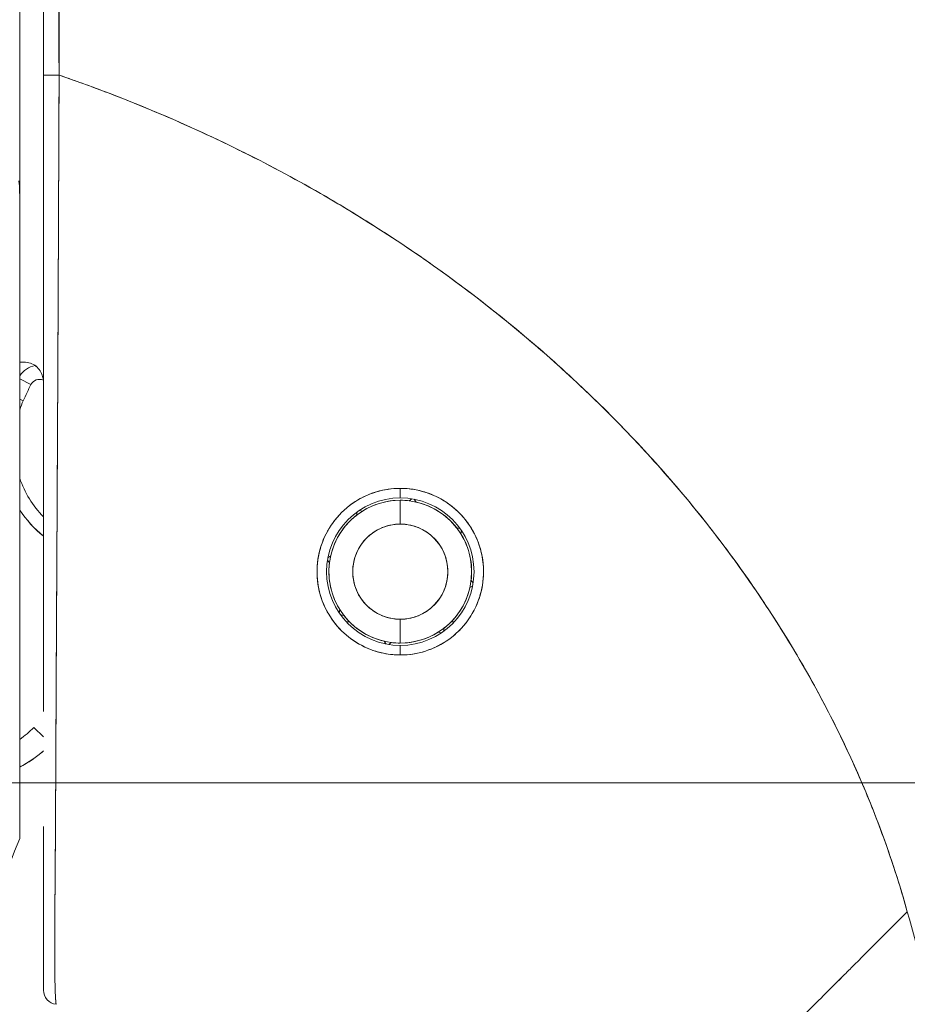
# Model space of a CAD drawing. Header units: inches. Extents: x 10 to 331, y 10 to 212.
# Tile 114 of 145: x 258.323 to 259.057, y 115.516 to 116.33. Entities that reach past the tile are written whole.
import ezdxf

# ---------------------------------------------------------------- set-up
doc = ezdxf.new("R2010")
doc.units = ezdxf.units.IN
doc.header["$LTSCALE"] = 20
doc.header["$MEASUREMENT"] = 0
doc.layers.add('Dimension (ANSI)', color=7, linetype='Continuous', lineweight=5)
doc.layers.add('Visible (ANSI)', color=7, linetype='Continuous', lineweight=5)
doc.styles.add('ROMANS', font='romans.shx')
doc.dimstyles.new('Default (ANSI)', dxfattribs={"dimscale": 20, "dimtxt": 0.065, "dimasz": 0.08, "dimexe": 0.125, "dimexo": 0.0625, "dimgap": 0.031496, "dimtad": 0, "dimtih": 1, "dimtoh": 1, "dimrnd": 1e-08, "dimzin": 0, "dimdsep": 46, "dimtxsty": 'ROMANS', "dimcen": 0.09, "dimdle": 0.393701, "dimclrd": 256, "dimclre": 256, "dimclrt": 256, "dimadec": 0, "dimazin": 0, "dimtfac": 1.538462, "dimtofl": 0, "dimtmove": 0, "dimatfit": 3, "dimfxl": 1, "dimtolj": 1, "dimtzin": 0, "dimlwd": -1, "dimlwe": -1, "dimarcsym": 0})

# ---------------------------------------------------------------- blocks, each defined once
blk = doc.blocks.new('*D29')
at = {"layer": 'Defpoints', "color": 0, "transparency": 16777216}
for p in [(255.37136, 115.6993), (265.24713, 115.6993), (256.19447, 86.5743)]:
    blk.add_point(p, dxfattribs=at)
at = {"layer": 'Dimension (ANSI)', "transparency": 16777216}
for p, q in [((256.62136, 115.6993), (267.74713, 115.6993)), ((265.24713, 114.0993), (265.24713, 102.86391)), ((265.24713, 88.1743), (265.24713, 98.1374)), ((257.44447, 86.5743), (267.74713, 86.5743))]:
    blk.add_line(p, q, dxfattribs=at)
for points in [[(264.98047, 114.0993), (265.5138, 114.0993), (265.24713, 115.6993)], [(264.98047, 88.1743), (265.5138, 88.1743), (265.24713, 86.5743)]]:
    blk.add_solid(points, dxfattribs=at)
at = {"layer": 'Dimension (ANSI)', "transparency": 16777216, "insert": (265.24713, 100.50066), "char_height": 1.3, "attachment_point": 5, "style": 'ROMANS'}
blk.add_mtext('\\A1;29.13\\PTYP.', dxfattribs=at)
blk = doc.blocks.new('*D30')
at = {"layer": 'Defpoints', "color": 0, "transparency": 16777216}
for p in [(256.32546, 144.8243), (265.71855, 144.8243), (255.37136, 115.6993)]:
    blk.add_point(p, dxfattribs=at)
at = {"layer": 'Dimension (ANSI)', "transparency": 16777216}
for p, q in [((257.57546, 144.8243), (268.21855, 144.8243)), ((265.71855, 143.2243), (265.71855, 131.88495)), ((265.71855, 117.2993), (265.71855, 127.15844)), ((256.62136, 115.6993), (268.21855, 115.6993))]:
    blk.add_line(p, q, dxfattribs=at)
for points in [[(265.45188, 143.2243), (265.98522, 143.2243), (265.71855, 144.8243)], [(265.45188, 117.2993), (265.98522, 117.2993), (265.71855, 115.6993)]]:
    blk.add_solid(points, dxfattribs=at)
at = {"layer": 'Dimension (ANSI)', "transparency": 16777216, "insert": (265.71855, 129.5217), "char_height": 1.3, "attachment_point": 5, "style": 'ROMANS'}
blk.add_mtext('\\A1;29.12\\PTYP.', dxfattribs=at)

msp = doc.modelspace()

# ---------------------------------------------------------------- linework, layer by layer
at = {"layer": 'Visible (ANSI)'}
for p, q in [((258.32254, 116.29041), (258.32254, 117.21677)), ((258.32254, 116.29041), (258.32254, 116.18543)), ((258.35489, 116.22026), (258.35491, 116.22026)), ((258.35491, 116.22026), (258.35489, 116.22026)), ((258.3548, 116.19656), (258.35481, 116.19656)), ((258.32254, 116.18439), (258.32254, 115.65305)), ((258.3259, 116.04703), (258.32254, 116.04703)), ((258.35413, 116.04703), (258.35413, 116.04703)), ((258.35413, 116.04703), (258.35413, 116.04703)), ((258.33189, 116.02847), (258.32254, 116.0332)), ((258.32254, 116.0332), (258.33189, 116.02847)), ((258.35407, 116.03522), (258.35408, 116.03522)), ((258.35403, 116.02523), (258.35403, 116.02523)), ((258.32552, 116.01519), (258.32254, 116.01654)), ((258.32254, 116.01654), (258.32552, 116.01519)), ((258.6375, 115.93483), (258.6375, 115.9427)), ((258.6375, 115.9427), (258.6375, 115.93483)), ((258.6375, 115.93286), (258.6375, 115.91318)), ((258.6375, 115.91318), (258.6375, 115.93286)), ((258.64476, 115.93241), (258.64712, 115.93407)), ((258.64712, 115.93407), (258.64476, 115.93241)), ((258.64907, 115.93372), (258.65073, 115.93136)), ((258.65073, 115.93136), (258.64907, 115.93372)), ((258.60119, 115.92038), (258.60169, 115.92322)), ((258.60169, 115.92322), (258.60119, 115.92038)), ((258.60332, 115.92436), (258.60615, 115.92385)), ((258.60615, 115.92385), (258.60332, 115.92436)), ((258.68407, 115.91012), (258.68691, 115.90962)), ((258.68691, 115.90962), (258.68407, 115.91012)), ((258.68755, 115.90515), (258.68805, 115.90799)), ((258.68805, 115.90799), (258.68755, 115.90515)), ((258.57889, 115.88106), (258.57724, 115.88342)), ((258.57724, 115.88342), (258.57889, 115.88106)), ((258.57994, 115.88703), (258.57758, 115.88538)), ((258.57758, 115.88538), (258.57994, 115.88703)), ((258.69611, 115.86655), (258.69776, 115.86419)), ((258.69776, 115.86419), (258.69611, 115.86655)), ((258.69742, 115.86223), (258.69505, 115.86058)), ((258.69505, 115.86058), (258.69742, 115.86223)), ((258.58745, 115.84246), (258.58695, 115.83962)), ((258.58695, 115.83962), (258.58745, 115.84246)), ((258.59093, 115.83749), (258.58809, 115.838)), ((258.58809, 115.838), (258.59093, 115.83749)), ((258.6375, 115.83444), (258.6375, 115.81475)), ((258.6375, 115.81475), (258.6375, 115.83444)), ((258.35301, 115.8323), (258.35302, 115.8323)), ((258.59277, 115.8323), (258.59549, 115.8323)), ((258.67381, 115.82723), (258.67331, 115.82439)), ((258.67331, 115.82439), (258.67381, 115.82723)), ((258.6795, 115.8323), (258.68223, 115.8323)), ((258.67168, 115.82326), (258.66885, 115.82376)), ((258.66885, 115.82376), (258.67168, 115.82326)), ((258.62427, 115.81625), (258.62593, 115.81389)), ((258.62593, 115.81389), (258.62427, 115.81625)), ((258.63024, 115.8152), (258.62788, 115.81354)), ((258.62788, 115.81354), (258.63024, 115.8152)), ((258.6375, 115.80491), (258.6375, 115.81278)), ((258.6375, 115.81278), (258.6375, 115.80491)), ((258.35277, 115.78375), (258.35276, 115.78375)), ((258.34222, 115.73729), (258.33417, 115.74506)), ((258.32254, 115.65304), (258.32254, 115.65291))]:
    msp.add_line(p, q, dxfattribs=at)
for centre, radius, start, end in [((258.33891, 116.02492), 0.01969, 100.61671, 146.29062), ((258.33891, 116.02492), 0.01969, 100.61671, 146.29062), ((258.6375, 115.87381), 0.34252, 153.15651, 155.62131), ((258.33891, 116.02492), 0.00787, 66.13405, 153.15651), ((258.40441, 115.97943), 0.08661, 155.62131, 160.95341), ((258.40441, 115.97943), 0.08661, 199.04659, 224.11206), ((258.6375, 115.87381), 0.06102, 90, 270), ((258.6375, 115.87381), 0.06102, 90, 270), ((258.6375, 115.87381), 0.05905, 90, 270), ((258.6375, 115.87381), 0.05905, 90, 122.05844), ((258.6375, 115.87381), 0.06102, 270, 90), ((258.6375, 115.87381), 0.06102, 270, 90), ((258.6375, 115.87381), 0.05905, 82.94155, 90), ((258.6375, 115.87381), 0.05905, 270, 90), ((258.6375, 115.87381), 0.05905, 37.94159, 77.05844), ((258.40441, 115.97943), 0.09842, 213.71318, 230.81515), ((258.40441, 115.97943), 0.09843, 213.71353, 230.81534), ((258.6375, 115.87381), 0.05905, 127.94156, 167.05842), ((258.6375, 115.87381), 0.03937, 90, 270), ((258.6375, 115.87381), 0.03937, 270, 90), ((258.6375, 115.87381), 0.05905, 352.94159, 32.05841), ((258.6375, 115.87381), 0.05905, 172.94159, 212.05841), ((258.6375, 115.87381), 0.05905, 307.94156, 347.05842), ((258.6375, 115.87381), 0.05905, 217.94159, 257.05844), ((258.6375, 115.87381), 0.05905, 270, 302.05844), ((258.6375, 115.87381), 0.05905, 262.94155, 270), ((258.2775, 115.79972), 0.07874, 304.89318, 316.03304), ((258.2775, 115.79972), 0.07874, 304.89318, 316.03304), ((258.2775, 115.79972), 0.09843, 297.23483, 311.12002), ((258.35404, 115.52776), 0.01181, 179.99977, 264.1615)]:
    msp.add_arc(centre, radius, start, end, dxfattribs=at)
for start_param, end_param in [(0, 1.664791), (6.283185, 7.947976)]:
    msp.add_ellipse((258.35404, 116.28456), major_axis=(-0.01181, 0), ratio=0.007918, start_param=start_param, end_param=end_param, dxfattribs=at)
for points, knots in [([(258.34222, 117.18822), (258.34222, 117.09035), (258.34222, 116.99163), (258.34222, 116.8921), (258.34222, 116.79257), (258.34222, 116.69223), (258.34222, 116.59098), (258.34222, 116.48973), (258.34222, 116.38758), (258.34222, 116.28456)], [0, 0, 0, 0, 0.333333, 0.333333, 0.333333, 0.666667, 0.666667, 0.666667, 1, 1, 1, 1]), ([(258.34222, 116.28456), (258.34222, 116.35723), (258.34222, 116.4299), (258.34222, 116.50258), (258.34222, 116.57292), (258.34222, 116.64326), (258.34222, 116.7136), (258.34222, 116.78986), (258.34222, 116.86613), (258.34222, 116.94239), (258.34222, 117.02433), (258.34222, 117.10628), (258.34222, 117.18822)], [0, 0, 0, 0, 0.241265, 0.241265, 0.241265, 0.474784, 0.474784, 0.474784, 0.727965, 0.727965, 0.727965, 1, 1, 1, 1]), ([(258.35514, 116.28447), (258.35498, 116.30536), (258.3549, 116.32798), (258.35487, 116.35181), (258.35484, 116.36984), (258.35484, 116.38856), (258.35485, 116.40779), (258.35485, 116.40974), (258.35485, 116.41169), (258.35485, 116.41364), (258.35486, 116.43228), (258.35488, 116.45138), (258.35489, 116.47083), (258.3549, 116.48832), (258.35491, 116.50609), (258.35492, 116.52407), (258.35492, 116.53216), (258.35492, 116.54029), (258.35492, 116.54847), (258.35492, 116.55694), (258.35492, 116.56547), (258.35491, 116.57402), (258.35491, 116.58969), (258.3549, 116.60546), (258.35488, 116.62126), (258.35485, 116.64637), (258.3548, 116.67154), (258.35476, 116.69667), (258.35475, 116.70109), (258.35474, 116.70552), (258.35473, 116.70994), (258.35468, 116.7386), (258.35462, 116.76703), (258.35458, 116.79467), (258.35456, 116.81047), (258.35454, 116.82602), (258.35453, 116.84119), (258.35452, 116.85443), (258.35451, 116.86736), (258.35452, 116.88006), (258.35452, 116.89517), (258.35453, 116.90994), (258.35455, 116.92445), (258.35457, 116.93992), (258.3546, 116.9551), (258.35463, 116.97003), (258.35463, 116.97027), (258.35463, 116.97051), (258.35463, 116.97075), (258.35467, 116.98732), (258.35471, 117.00359), (258.35475, 117.01956), (258.35479, 117.0373), (258.35483, 117.05466), (258.35485, 117.07156), (258.35486, 117.07659), (258.35486, 117.08158), (258.35487, 117.08652), (258.35487, 117.10054), (258.35486, 117.11422), (258.35483, 117.12748), (258.35477, 117.14896), (258.35467, 117.16935), (258.3545, 117.18821)], [0, 0, 0, 0, 0.081335, 0.081335, 0.081335, 0.142857, 0.142857, 0.142857, 0.149075, 0.149075, 0.149075, 0.208369, 0.208369, 0.208369, 0.261718, 0.261718, 0.261718, 0.285714, 0.285714, 0.285714, 0.31059, 0.31059, 0.31059, 0.356152, 0.356152, 0.356152, 0.428571, 0.428571, 0.428571, 0.441332, 0.441332, 0.441332, 0.524105, 0.524105, 0.524105, 0.571429, 0.571429, 0.571429, 0.612746, 0.612746, 0.612746, 0.661888, 0.661888, 0.661888, 0.714286, 0.714286, 0.714286, 0.715129, 0.715129, 0.715129, 0.773301, 0.773301, 0.773301, 0.837913, 0.837913, 0.837913, 0.857143, 0.857143, 0.857143, 0.911653, 0.911653, 0.911653, 1, 1, 1, 1]), ([(258.3545, 117.18821), (258.35452, 117.10565), (258.35454, 117.0237), (258.35458, 116.94236), (258.35459, 116.92196), (258.3546, 116.90161), (258.35461, 116.8813), (258.35464, 116.82509), (258.35468, 116.76917), (258.35472, 116.71355), (258.35476, 116.66888), (258.35479, 116.62439), (258.35483, 116.58009), (258.35486, 116.55417), (258.35488, 116.52831), (258.35491, 116.50251), (258.35498, 116.42932), (258.35506, 116.35664), (258.35514, 116.28447)], [0, 0, 0, 0, 0.266519, 0.266519, 0.266519, 0.333333, 0.333333, 0.333333, 0.518206, 0.518206, 0.518206, 0.666667, 0.666667, 0.666667, 0.753542, 0.753542, 0.753542, 1, 1, 1, 1]), ([(258.34222, 115.75828), (258.34222, 115.75828), (258.34222, 115.75828), (258.34222, 115.75828), (258.34222, 115.76551), (258.34222, 115.77288), (258.34222, 115.78038), (258.34222, 115.79071), (258.34222, 115.8013), (258.34222, 115.81212), (258.34222, 115.82408), (258.34222, 115.83633), (258.34222, 115.84884), (258.34222, 115.86102), (258.34222, 115.87345), (258.34222, 115.88611), (258.34222, 115.89831), (258.34222, 115.91071), (258.34222, 115.92331), (258.34222, 115.93541), (258.34222, 115.9477), (258.34222, 115.96013), (258.34222, 115.97205), (258.34222, 115.98412), (258.34222, 115.9963), (258.34222, 115.998), (258.34222, 115.99969), (258.34222, 116.00139), (258.34222, 116.01137), (258.34222, 116.02143), (258.34222, 116.03156), (258.34222, 116.04282), (258.34222, 116.05417), (258.34222, 116.0656), (258.34222, 116.07604), (258.34222, 116.08654), (258.34222, 116.0971), (258.34222, 116.10704), (258.34222, 116.11703), (258.34222, 116.12706), (258.34222, 116.1372), (258.34222, 116.14739), (258.34222, 116.15762), (258.34222, 116.16802), (258.34222, 116.17847), (258.34222, 116.18894), (258.34222, 116.19962), (258.34222, 116.21032), (258.34222, 116.22105), (258.34222, 116.23193), (258.34222, 116.24282), (258.34222, 116.25373), (258.34222, 116.264), (258.34222, 116.27428), (258.34222, 116.28456)], [0.5, 0.5, 0.5, 0.5, 0.5, 0.5, 0.5, 0.5258228, 0.5258228, 0.5258228, 0.561377, 0.561377, 0.561377, 0.6006713, 0.6006713, 0.6006713, 0.6389349, 0.6389349, 0.6389349, 0.6758218, 0.6758218, 0.6758218, 0.7112841, 0.7112841, 0.7112841, 0.7452749, 0.7452749, 0.7452749, 0.75, 0.75, 0.75, 0.7777494, 0.7777494, 0.7777494, 0.808588, 0.808588, 0.808588, 0.8367556, 0.8367556, 0.8367556, 0.8632657, 0.8632657, 0.8632657, 0.8900795, 0.8900795, 0.8900795, 0.9173812, 0.9173812, 0.9173812, 0.945208, 0.945208, 0.945208, 0.9734289, 0.9734289, 0.9734289, 1, 1, 1, 1]), ([(258.34222, 116.21923), (258.34222, 116.22815), (258.34222, 116.23707), (258.34222, 116.25883), (258.34222, 116.2717), (258.34222, 116.28456)], [0.5682767, 0.5682767, 0.5682767, 0.5682767, 0.6363501, 0.6363501, 0.7343735, 0.7343735, 0.7343735, 0.7343735]), ([(258.34222, 116.28456), (258.34222, 116.23873), (258.34222, 116.19381), (258.34222, 116.14949), (258.34222, 116.10518), (258.34222, 116.06147), (258.34222, 116.01926), (258.34222, 115.97705), (258.34222, 115.93634), (258.34222, 115.89781), (258.34222, 115.85928), (258.34222, 115.82294), (258.34222, 115.78946), (258.34222, 115.77878), (258.34222, 115.76839), (258.34222, 115.75826)], [0, 0, 0, 0, 0.1111111, 0.1111111, 0.1111111, 0.2222222, 0.2222222, 0.2222222, 0.3333333, 0.3333333, 0.3333333, 0.4444444, 0.4444444, 0.4444444, 0.4799031, 0.4799031, 0.4799031, 0.4799031]), ([(258.35283, 115.51601), (258.35274, 115.51606), (258.35265, 115.51629), (258.35257, 115.51682), (258.35253, 115.51708), (258.35249, 115.51742), (258.35245, 115.51782), (258.35244, 115.51793), (258.35243, 115.51806), (258.35242, 115.51818), (258.35236, 115.51881), (258.3523, 115.51958), (258.35225, 115.5205), (258.35219, 115.52137), (258.35214, 115.52238), (258.35209, 115.52356), (258.35208, 115.52371), (258.35208, 115.52386), (258.35207, 115.52402), (258.35201, 115.52543), (258.35195, 115.52707), (258.3519, 115.52897), (258.35185, 115.53061), (258.35181, 115.53245), (258.35176, 115.53451), (258.35175, 115.53486), (258.35174, 115.53523), (258.35173, 115.5356), (258.35168, 115.53808), (258.35162, 115.54089), (258.35158, 115.54408), (258.35154, 115.54671), (258.35152, 115.54959), (258.35151, 115.55279), (258.3515, 115.55338), (258.3515, 115.55398), (258.3515, 115.5546), (258.35149, 115.55844), (258.3515, 115.56268), (258.35152, 115.56735), (258.35153, 115.57152), (258.35155, 115.57602), (258.35158, 115.58089), (258.35158, 115.58143), (258.35159, 115.58198), (258.35159, 115.58253), (258.35162, 115.58799), (258.35167, 115.5939), (258.35172, 115.6003), (258.35176, 115.60659), (258.35182, 115.61336), (258.35188, 115.62063), (258.35194, 115.62794), (258.352, 115.63573), (258.35206, 115.64405), (258.35212, 115.65221), (258.35217, 115.66089), (258.35221, 115.67014), (258.35222, 115.67134), (258.35223, 115.67256), (258.35223, 115.67378), (258.35227, 115.68171), (258.3523, 115.69007), (258.35234, 115.6989), (258.35238, 115.70871), (258.35243, 115.71911), (258.35249, 115.73013), (258.35251, 115.73442), (258.35253, 115.7388), (258.35255, 115.74329), (258.35259, 115.74985), (258.35262, 115.75662), (258.35266, 115.76362), (258.35277, 115.78473), (258.3529, 115.80795), (258.35303, 115.83405), (258.35303, 115.83485), (258.35304, 115.83564), (258.35304, 115.83645), (258.35317, 115.86062), (258.35331, 115.88725), (258.35346, 115.91496), (258.35352, 115.92645), (258.35358, 115.93812), (258.35365, 115.94985), (258.35373, 115.96524), (258.35381, 115.98074), (258.35389, 115.99619), (258.35402, 116.02183), (258.35414, 116.0473), (258.35425, 116.07185), (258.35426, 116.07354), (258.35426, 116.07522), (258.35427, 116.0769), (258.35439, 116.1035), (258.3545, 116.12898), (258.35461, 116.15381), (258.35466, 116.16394), (258.3547, 116.17397), (258.35475, 116.1839), (258.35481, 116.19744), (258.35487, 116.21082), (258.35493, 116.22386), (258.35502, 116.24529), (258.3551, 116.26578), (258.35514, 116.28447)], [0, 0, 0, 0, 0.051587, 0.051587, 0.051587, 0.076923, 0.076923, 0.076923, 0.084185, 0.084185, 0.084185, 0.12001, 0.12001, 0.12001, 0.153846, 0.153846, 0.153846, 0.158111, 0.158111, 0.158111, 0.197166, 0.197166, 0.197166, 0.230769, 0.230769, 0.230769, 0.236582, 0.236582, 0.236582, 0.275566, 0.275566, 0.275566, 0.307692, 0.307692, 0.307692, 0.313667, 0.313667, 0.313667, 0.351144, 0.351144, 0.351144, 0.384615, 0.384615, 0.384615, 0.388358, 0.388358, 0.388358, 0.425269, 0.425269, 0.425269, 0.461538, 0.461538, 0.461538, 0.498022, 0.498022, 0.498022, 0.533802, 0.533802, 0.533802, 0.538462, 0.538462, 0.538462, 0.568677, 0.568677, 0.568677, 0.602294, 0.602294, 0.602294, 0.615385, 0.615385, 0.615385, 0.634551, 0.634551, 0.634551, 0.692308, 0.692308, 0.692308, 0.694069, 0.694069, 0.694069, 0.747191, 0.747191, 0.747191, 0.769231, 0.769231, 0.769231, 0.798153, 0.798153, 0.798153, 0.846154, 0.846154, 0.846154, 0.849449, 0.849449, 0.849449, 0.901739, 0.901739, 0.901739, 0.923077, 0.923077, 0.923077, 0.952173, 0.952173, 0.952173, 1, 1, 1, 1]), ([(258.35514, 116.28447), (258.3551, 116.27403), (258.35506, 116.26359), (258.35502, 116.25317), (258.35498, 116.24209), (258.35494, 116.23104), (258.35489, 116.22), (258.35485, 116.20911), (258.35481, 116.19825), (258.35476, 116.18741), (258.35472, 116.17678), (258.35467, 116.16617), (258.35463, 116.15561), (258.35461, 116.1529), (258.3546, 116.1502), (258.35459, 116.1475), (258.35456, 116.13984), (258.35452, 116.1322), (258.35449, 116.12459), (258.35445, 116.1144), (258.3544, 116.10426), (258.35435, 116.09418), (258.3543, 116.08345), (258.35425, 116.07279), (258.3542, 116.0622), (258.35415, 116.05059), (258.35409, 116.03906), (258.35404, 116.02764), (258.35402, 116.02354), (258.354, 116.01945), (258.35398, 116.01538), (258.35394, 116.00748), (258.3539, 115.99964), (258.35386, 115.99185), (258.3538, 115.97947), (258.35374, 115.96723), (258.35367, 115.95514), (258.35361, 115.9425), (258.35354, 115.93004), (258.35348, 115.91776), (258.35343, 115.90913), (258.35339, 115.9006), (258.35334, 115.89216), (258.35332, 115.88809), (258.3533, 115.88404), (258.35328, 115.88001), (258.35321, 115.86714), (258.35314, 115.85453), (258.35307, 115.84219), (258.353, 115.82945), (258.35293, 115.81702), (258.35287, 115.80491), (258.35283, 115.7972), (258.35279, 115.78962), (258.35275, 115.78218), (258.35274, 115.77898), (258.35272, 115.77581), (258.35271, 115.77267), (258.35266, 115.76349), (258.35262, 115.75453), (258.35258, 115.74576), (258.35254, 115.73786), (258.35251, 115.73011), (258.35247, 115.72251), (258.35244, 115.71537), (258.3524, 115.70836), (258.35237, 115.70146), (258.35234, 115.69692), (258.35232, 115.69243), (258.3523, 115.68799), (258.35229, 115.68582), (258.35227, 115.68366), (258.35226, 115.68152), (258.35223, 115.67498), (258.35219, 115.66855), (258.35215, 115.66227), (258.35211, 115.65584), (258.35207, 115.64957), (258.35203, 115.64348), (258.35198, 115.6371), (258.35194, 115.63092), (258.3519, 115.625), (258.35186, 115.61964), (258.35182, 115.61448), (258.35179, 115.60958), (258.35178, 115.60907), (258.35178, 115.60857), (258.35177, 115.60807), (258.35174, 115.60321), (258.3517, 115.5986), (258.35167, 115.59423), (258.35164, 115.59025), (258.35162, 115.58646), (258.35159, 115.58286), (258.35157, 115.57959), (258.35155, 115.57647), (258.35154, 115.57349), (258.35152, 115.5708), (258.35151, 115.56822), (258.35151, 115.56575), (258.3515, 115.56351), (258.3515, 115.56136), (258.3515, 115.5593), (258.3515, 115.55856), (258.3515, 115.55784), (258.3515, 115.55713), (258.3515, 115.55599), (258.3515, 115.55488), (258.3515, 115.5538), (258.35151, 115.55212), (258.35152, 115.55051), (258.35153, 115.54896), (258.35154, 115.54741), (258.35156, 115.54593), (258.35157, 115.54451), (258.35159, 115.54304), (258.35161, 115.54163), (258.35163, 115.54028), (258.35166, 115.53881), (258.35168, 115.53742), (258.35171, 115.5361), (258.35174, 115.53467), (258.35178, 115.53332), (258.35181, 115.53203), (258.35184, 115.53085), (258.35187, 115.52973), (258.35191, 115.52867), (258.35192, 115.52828), (258.35193, 115.52789), (258.35194, 115.52751), (258.35196, 115.52701), (258.35198, 115.52652), (258.352, 115.52604), (258.35202, 115.52531), (258.35205, 115.52461), (258.35208, 115.52395), (258.3521, 115.52335), (258.35213, 115.52278), (258.35216, 115.52224), (258.35218, 115.52175), (258.35221, 115.52128), (258.35223, 115.52084), (258.35225, 115.52044), (258.35228, 115.52005), (258.3523, 115.5197), (258.35233, 115.51937), (258.35235, 115.51906), (258.35237, 115.51877), (258.35239, 115.51851), (258.35242, 115.51826), (258.35244, 115.51803), (258.35246, 115.51781), (258.35248, 115.51762), (258.3525, 115.51744), (258.35252, 115.51727), (258.35254, 115.51711), (258.35256, 115.51698), (258.35258, 115.51684), (258.3526, 115.51673), (258.35262, 115.51662), (258.35264, 115.51653), (258.35266, 115.51644), (258.35268, 115.51636), (258.35269, 115.5163), (258.35271, 115.51624), (258.35273, 115.51619), (258.35274, 115.51614), (258.35276, 115.5161), (258.35278, 115.51608), (258.35279, 115.51605), (258.35281, 115.51603), (258.35282, 115.51602), (258.35283, 115.51602), (258.35283, 115.51601), (258.35283, 115.51601)], [0, 0, 0, 0, 0.025215, 0.025215, 0.025215, 0.052019, 0.052019, 0.052019, 0.078475, 0.078475, 0.078475, 0.104458, 0.104458, 0.104458, 0.111111, 0.111111, 0.111111, 0.130002, 0.130002, 0.130002, 0.155281, 0.155281, 0.155281, 0.182167, 0.182167, 0.182167, 0.211639, 0.211639, 0.211639, 0.222222, 0.222222, 0.222222, 0.242719, 0.242719, 0.242719, 0.275303, 0.275303, 0.275303, 0.309372, 0.309372, 0.309372, 0.333333, 0.333333, 0.333333, 0.34491, 0.34491, 0.34491, 0.381911, 0.381911, 0.381911, 0.420108, 0.420108, 0.420108, 0.444444, 0.444444, 0.444444, 0.45489, 0.45489, 0.45489, 0.485385, 0.485385, 0.485385, 0.512843, 0.512843, 0.512843, 0.5386, 0.5386, 0.5386, 0.555556, 0.555556, 0.555556, 0.563824, 0.563824, 0.563824, 0.589065, 0.589065, 0.589065, 0.614921, 0.614921, 0.614921, 0.642049, 0.642049, 0.642049, 0.666667, 0.666667, 0.666667, 0.669208, 0.669208, 0.669208, 0.693865, 0.693865, 0.693865, 0.716345, 0.716345, 0.716345, 0.736729, 0.736729, 0.736729, 0.755149, 0.755149, 0.755149, 0.771835, 0.771835, 0.771835, 0.777778, 0.777778, 0.777778, 0.787269, 0.787269, 0.787269, 0.80203, 0.80203, 0.80203, 0.816729, 0.816729, 0.816729, 0.83205, 0.83205, 0.83205, 0.848651, 0.848651, 0.848651, 0.866499, 0.866499, 0.866499, 0.882849, 0.882849, 0.882849, 0.888889, 0.888889, 0.888889, 0.896936, 0.896936, 0.896936, 0.909337, 0.909337, 0.909337, 0.920569, 0.920569, 0.920569, 0.930826, 0.930826, 0.930826, 0.940227, 0.940227, 0.940227, 0.948872, 0.948872, 0.948872, 0.956852, 0.956852, 0.956852, 0.964251, 0.964251, 0.964251, 0.971144, 0.971144, 0.971144, 0.977589, 0.977589, 0.977589, 0.983597, 0.983597, 0.983597, 0.989157, 0.989157, 0.989157, 0.994249, 0.994249, 0.994249, 0.998848, 0.998848, 0.998848, 1, 1, 1, 1]), ([(258.35489, 116.22026), (258.35494, 116.23115), (258.35498, 116.24207), (258.35502, 116.25301), (258.35506, 116.26348), (258.3551, 116.27397), (258.35514, 116.28447)], [0.94820022, 0.94820022, 0.94820022, 0.94820022, 0.9746573, 0.9746573, 0.9746573, 1, 1, 1, 1]), ([(259.05709, 115.59261), (259.05253, 115.60891), (259.0474, 115.62533), (259.04167, 115.64185), (259.03594, 115.65837), (259.0296, 115.67499), (259.02264, 115.69167), (259.01568, 115.70834), (259.00809, 115.72508), (258.99985, 115.74183), (258.99161, 115.75859), (258.98272, 115.77537), (258.97317, 115.79212), (258.96361, 115.80888), (258.95338, 115.82561), (258.94247, 115.84228), (258.93155, 115.85895), (258.91995, 115.87556), (258.90764, 115.89205), (258.89533, 115.90854), (258.88231, 115.92491), (258.86858, 115.94113), (258.85484, 115.95734), (258.84039, 115.97338), (258.8252, 115.98921), (258.81002, 116.00504), (258.7941, 116.02065), (258.77745, 116.03598), (258.7608, 116.05131), (258.74341, 116.06637), (258.72529, 116.08109), (258.70716, 116.09581), (258.68829, 116.1102), (258.66868, 116.12419), (258.64908, 116.13817), (258.62873, 116.15176), (258.60765, 116.16489), (258.58657, 116.17801), (258.56476, 116.19068), (258.54222, 116.20281), (258.51969, 116.21494), (258.49643, 116.22655), (258.47247, 116.23755), (258.4485, 116.24856), (258.42383, 116.25897), (258.39848, 116.26871), (258.38425, 116.27418), (258.3698, 116.27943), (258.35514, 116.28447)], [0, 0, 0, 0, 0.06426, 0.06426, 0.06426, 0.128523, 0.128523, 0.128523, 0.192785, 0.192785, 0.192785, 0.257047, 0.257047, 0.257047, 0.321309, 0.321309, 0.321309, 0.385571, 0.385571, 0.385571, 0.449834, 0.449834, 0.449834, 0.514096, 0.514096, 0.514096, 0.578358, 0.578358, 0.578358, 0.64262, 0.64262, 0.64262, 0.706882, 0.706882, 0.706882, 0.771145, 0.771145, 0.771145, 0.835407, 0.835407, 0.835407, 0.899669, 0.899669, 0.899669, 0.963931, 0.963931, 0.963931, 1, 1, 1, 1]), ([(258.35514, 116.28447), (258.40594, 116.26702), (258.4542, 116.2469), (258.49976, 116.22461), (258.54532, 116.20233), (258.58817, 116.17789), (258.62823, 116.15177), (258.6683, 116.12566), (258.70558, 116.09788), (258.74005, 116.06889), (258.77452, 116.03991), (258.8062, 116.00971), (258.83511, 115.97874), (258.86402, 115.94777), (258.89018, 115.91602), (258.91368, 115.88387), (258.93717, 115.85172), (258.958, 115.81918), (258.97631, 115.78657), (258.99461, 115.75397), (259.01039, 115.72131), (259.02379, 115.68888), (259.0372, 115.65647), (259.04823, 115.6243), (259.05709, 115.59261)], [0, 0, 0, 0, 0.125007, 0.125007, 0.125007, 0.250015, 0.250015, 0.250015, 0.375022, 0.375022, 0.375022, 0.50003, 0.50003, 0.50003, 0.625037, 0.625037, 0.625037, 0.750045, 0.750045, 0.750045, 0.875052, 0.875052, 0.875052, 1, 1, 1, 1]), ([(258.32254, 116.18439), (258.32254, 116.18606), (258.32252, 116.18763), (258.32249, 116.18915), (258.32245, 116.19067), (258.3224, 116.19213), (258.3223, 116.19344), (258.32219, 116.19474), (258.32202, 116.1959), (258.3218, 116.19693)], [0, 0, 0, 0, 0.333333, 0.333333, 0.333333, 0.666667, 0.666667, 0.666667, 1, 1, 1, 1]), ([(258.35472, 116.1787), (258.35474, 116.18158), (258.35475, 116.18446), (258.35476, 116.18734), (258.35477, 116.19042), (258.35479, 116.19349), (258.3548, 116.19656)], [0.91443848, 0.91443848, 0.91443848, 0.91443848, 0.92148134, 0.92148134, 0.92148134, 0.92898012, 0.92898012, 0.92898012, 0.92898012]), ([(258.32254, 115.65304), (258.32254, 115.66221), (258.32254, 115.67512), (258.32254, 115.69187), (258.32254, 115.70862), (258.32254, 115.72923), (258.32254, 115.75333), (258.32254, 115.77742), (258.32254, 115.80502), (258.32254, 115.83575), (258.32254, 115.86648), (258.32254, 115.90034), (258.32254, 115.93696), (258.32254, 115.97357), (258.32254, 116.01293), (258.32254, 116.05426), (258.32254, 116.09559), (258.32254, 116.13888), (258.32254, 116.18439)], [0, 0, 0, 0, 0.166667, 0.166667, 0.166667, 0.333333, 0.333333, 0.333333, 0.5, 0.5, 0.5, 0.666667, 0.666667, 0.666667, 0.833333, 0.833333, 0.833333, 1, 1, 1, 1]), ([(258.35413, 116.04703), (258.35416, 116.05226), (258.35418, 116.05751), (258.35421, 116.06278), (258.35421, 116.06362), (258.35421, 116.06446), (258.35422, 116.06531)], [0.80499122, 0.80499122, 0.80499122, 0.80499122, 0.81835883, 0.81835883, 0.81835883, 0.82049321, 0.82049321, 0.82049321, 0.82049321]), ([(258.32254, 116.04703), (258.32295, 116.04704), (258.32335, 116.04704), (258.32374, 116.04704), (258.32413, 116.04704), (258.32451, 116.04703), (258.32487, 116.04703), (258.32523, 116.04703), (258.32557, 116.04703), (258.3259, 116.04703)], [0, 0, 0, 0, 0.333333, 0.333333, 0.333333, 0.666667, 0.666667, 0.666667, 1, 1, 1, 1]), ([(258.3259, 116.04703), (258.32785, 116.04704), (258.32971, 116.04673), (258.33142, 116.04617), (258.33312, 116.0456), (258.33466, 116.04479), (258.33603, 116.04372), (258.3374, 116.04266), (258.33859, 116.04134), (258.3395, 116.03989), (258.34042, 116.03844), (258.34108, 116.03687), (258.34152, 116.03522)], [0, 0, 0, 0, 0.25, 0.25, 0.25, 0.5, 0.5, 0.5, 0.75, 0.75, 0.75, 1, 1, 1, 1]), ([(258.34152, 116.03522), (258.34109, 116.03683), (258.34043, 116.03842), (258.33951, 116.03987), (258.33859, 116.04133), (258.33742, 116.04264), (258.33605, 116.04371), (258.33469, 116.04477), (258.33313, 116.04559), (258.33143, 116.04616), (258.32974, 116.04673), (258.3279, 116.04703), (258.3259, 116.04703)], [0, 0, 0, 0, 0.25, 0.25, 0.25, 0.5, 0.5, 0.5, 0.75, 0.75, 0.75, 1, 1, 1, 1]), ([(258.34152, 116.03522), (258.34167, 116.03464), (258.3418, 116.03405), (258.34191, 116.03346), (258.34201, 116.03286), (258.34209, 116.03226), (258.34215, 116.03166), (258.3422, 116.03106), (258.34222, 116.03045), (258.34222, 116.02985)], [0, 0, 0, 0, 0.333333, 0.333333, 0.333333, 0.666667, 0.666667, 0.666667, 1, 1, 1, 1]), ([(258.35344, 115.90941), (258.35345, 115.9125), (258.35347, 115.9156), (258.35348, 115.91871), (258.35355, 115.9307), (258.35361, 115.94288), (258.35367, 115.95521), (258.35374, 115.9672), (258.3538, 115.97935), (258.35386, 115.99163), (258.3539, 115.99948), (258.35394, 116.00738), (258.35398, 116.01533), (258.35399, 116.01862), (258.35401, 116.02192), (258.35403, 116.02523)], [0.6829251, 0.6829251, 0.6829251, 0.6829251, 0.6915609, 0.6915609, 0.6915609, 0.7248127, 0.7248127, 0.7248127, 0.7571311, 0.7571311, 0.7571311, 0.7777778, 0.7777778, 0.7777778, 0.7863188, 0.7863188, 0.7863188, 0.7863188]), ([(258.6375, 115.9427), (258.63664, 115.9427), (258.63579, 115.94268), (258.63494, 115.94265), (258.62825, 115.94241), (258.62181, 115.94124), (258.61553, 115.93911), (258.60846, 115.93671), (258.60159, 115.93309), (258.59547, 115.9284), (258.58935, 115.9237), (258.58398, 115.91793), (258.57971, 115.91132), (258.57797, 115.90862), (258.57641, 115.90579), (258.57505, 115.90286), (258.57308, 115.89862), (258.57154, 115.8942), (258.57047, 115.88975), (258.56867, 115.88225), (258.56824, 115.8747), (258.56889, 115.86756), (258.56953, 115.86042), (258.57126, 115.85369), (258.57383, 115.84747), (258.57641, 115.84125), (258.57984, 115.83554), (258.58398, 115.83041), (258.58813, 115.82528), (258.593, 115.82073), (258.59865, 115.8169), (258.60431, 115.81307), (258.61076, 115.80996), (258.6173, 115.80793), (258.61877, 115.80748), (258.62023, 115.80708), (258.62171, 115.80673), (258.62683, 115.80553), (258.63205, 115.80495), (258.6375, 115.80491)], [0, 0, 0, 0, 0.011257, 0.011257, 0.011257, 0.1, 0.1, 0.1, 0.2, 0.2, 0.2, 0.3, 0.3, 0.3, 0.340774, 0.340774, 0.340774, 0.4, 0.4, 0.4, 0.5, 0.5, 0.5, 0.6, 0.6, 0.6, 0.7, 0.7, 0.7, 0.8, 0.8, 0.8, 0.9, 0.9, 0.9, 0.92235, 0.92235, 0.92235, 1, 1, 1, 1]), ([(258.6375, 115.9427), (258.63046, 115.9427), (258.62338, 115.94162), (258.6166, 115.93946), (258.60982, 115.9373), (258.60333, 115.93407), (258.59747, 115.92988), (258.5916, 115.92569), (258.58634, 115.92054), (258.58198, 115.9146), (258.57761, 115.90866), (258.57414, 115.90192), (258.57184, 115.89469), (258.56954, 115.88746), (258.56843, 115.87972), (258.56862, 115.87203), (258.56882, 115.86434), (258.57034, 115.85669), (258.57298, 115.84964), (258.57561, 115.8426), (258.57935, 115.83616), (258.58383, 115.8306), (258.58832, 115.82503), (258.59352, 115.82033), (258.59922, 115.81652), (258.60492, 115.81271), (258.61112, 115.8098), (258.61759, 115.80785), (258.62406, 115.80589), (258.6308, 115.80491), (258.6375, 115.80491)], [0, 0, 0, 0, 0.1, 0.1, 0.1, 0.2, 0.2, 0.2, 0.3, 0.3, 0.3, 0.4, 0.4, 0.4, 0.5, 0.5, 0.5, 0.6, 0.6, 0.6, 0.7, 0.7, 0.7, 0.8, 0.8, 0.8, 0.9, 0.9, 0.9, 1, 1, 1, 1]), ([(258.6375, 115.80491), (258.64461, 115.80481), (258.65145, 115.80588), (258.65836, 115.80814), (258.66527, 115.8104), (258.67225, 115.81384), (258.67845, 115.8184), (258.6822, 115.82115), (258.68566, 115.82431), (258.68876, 115.82776), (258.69077, 115.83001), (258.69263, 115.83238), (258.69432, 115.83484), (258.6986, 115.84109), (258.70175, 115.84792), (258.70374, 115.85485), (258.70573, 115.86178), (258.70656, 115.86881), (258.70637, 115.87567), (258.70622, 115.88126), (258.7054, 115.88673), (258.70394, 115.89205), (258.7036, 115.89327), (258.70323, 115.89449), (258.70283, 115.89569), (258.70067, 115.90214), (258.69754, 115.90834), (258.6934, 115.91407), (258.68927, 115.91981), (258.68412, 115.92509), (258.67815, 115.92943), (258.67732, 115.93003), (258.67648, 115.93062), (258.67562, 115.93118), (258.6703, 115.93469), (258.66444, 115.93748), (258.65853, 115.93942), (258.65166, 115.94167), (258.64471, 115.94277), (258.6375, 115.9427)], [0, 0, 0, 0, 0.1, 0.1, 0.1, 0.2, 0.2, 0.2, 0.260567, 0.260567, 0.260567, 0.3, 0.3, 0.3, 0.4, 0.4, 0.4, 0.5, 0.5, 0.5, 0.581302, 0.581302, 0.581302, 0.6, 0.6, 0.6, 0.7, 0.7, 0.7, 0.8, 0.8, 0.8, 0.81386, 0.81386, 0.81386, 0.9, 0.9, 0.9, 1, 1, 1, 1]), ([(258.6375, 115.80491), (258.64505, 115.80491), (258.65276, 115.80616), (258.66023, 115.80876), (258.66769, 115.81137), (258.67489, 115.81536), (258.68121, 115.82055), (258.68753, 115.82574), (258.69298, 115.83213), (258.69711, 115.83927), (258.70125, 115.8464), (258.70408, 115.85429), (258.70544, 115.86238), (258.7068, 115.87047), (258.7067, 115.87876), (258.70517, 115.88674), (258.70365, 115.89472), (258.7007, 115.90238), (258.69657, 115.90927), (258.69244, 115.91615), (258.68712, 115.92226), (258.68096, 115.92727), (258.6748, 115.93227), (258.6678, 115.93617), (258.66041, 115.93878), (258.65302, 115.94139), (258.64523, 115.9427), (258.6375, 115.9427)], [0, 0, 0, 0, 0.111111, 0.111111, 0.111111, 0.222222, 0.222222, 0.222222, 0.333333, 0.333333, 0.333333, 0.444444, 0.444444, 0.444444, 0.555556, 0.555556, 0.555556, 0.666667, 0.666667, 0.666667, 0.777778, 0.777778, 0.777778, 0.888889, 0.888889, 0.888889, 1, 1, 1, 1]), ([(258.6375, 115.91318), (258.63457, 115.91318), (258.6317, 115.91286), (258.62885, 115.91221), (258.626, 115.91157), (258.62318, 115.91059), (258.62051, 115.90932), (258.61784, 115.90804), (258.61532, 115.90647), (258.61301, 115.90463), (258.6107, 115.9028), (258.6086, 115.9007), (258.60676, 115.8984), (258.60491, 115.8961), (258.60333, 115.89358), (258.60205, 115.89093), (258.60076, 115.88827), (258.59978, 115.88547), (258.59912, 115.88259), (258.59846, 115.87971), (258.59813, 115.87676), (258.59813, 115.87381), (258.59813, 115.87086), (258.59846, 115.86791), (258.59912, 115.86503), (258.59978, 115.86216), (258.60076, 115.85936), (258.60204, 115.8567), (258.60332, 115.85404), (258.60491, 115.85153), (258.60675, 115.84922), (258.60859, 115.84692), (258.61069, 115.84482), (258.613, 115.84299), (258.61531, 115.84115), (258.61782, 115.83957), (258.62049, 115.8383), (258.62316, 115.83702), (258.62599, 115.83605), (258.62884, 115.8354), (258.63169, 115.83475), (258.63456, 115.83443), (258.6375, 115.83444)], [0, 0, 0, 0, 0.071429, 0.071429, 0.071429, 0.142857, 0.142857, 0.142857, 0.214286, 0.214286, 0.214286, 0.285714, 0.285714, 0.285714, 0.357143, 0.357143, 0.357143, 0.428571, 0.428571, 0.428571, 0.5, 0.5, 0.5, 0.571429, 0.571429, 0.571429, 0.642857, 0.642857, 0.642857, 0.714286, 0.714286, 0.714286, 0.785714, 0.785714, 0.785714, 0.857143, 0.857143, 0.857143, 0.928571, 0.928571, 0.928571, 1, 1, 1, 1]), ([(258.6375, 115.83444), (258.64043, 115.83443), (258.6433, 115.83475), (258.64615, 115.8354), (258.64899, 115.83604), (258.65182, 115.83702), (258.65449, 115.83829), (258.65716, 115.83957), (258.65968, 115.84114), (258.66199, 115.84298), (258.6643, 115.84481), (258.6664, 115.84691), (258.66824, 115.84921), (258.67009, 115.85151), (258.67167, 115.85403), (258.67295, 115.85669), (258.67424, 115.85934), (258.67522, 115.86214), (258.67588, 115.86502), (258.67654, 115.8679), (258.67687, 115.87085), (258.67687, 115.8738), (258.67687, 115.87675), (258.67654, 115.8797), (258.67588, 115.88258), (258.67522, 115.88545), (258.67424, 115.88825), (258.67296, 115.89091), (258.67168, 115.89357), (258.67009, 115.89608), (258.66825, 115.89839), (258.66641, 115.90069), (258.66431, 115.90279), (258.662, 115.90462), (258.65969, 115.90646), (258.65718, 115.90804), (258.65451, 115.90931), (258.65183, 115.91059), (258.64901, 115.91157), (258.64616, 115.91221), (258.64331, 115.91286), (258.64044, 115.91318), (258.6375, 115.91318)], [0, 0, 0, 0, 0.071429, 0.071429, 0.071429, 0.142857, 0.142857, 0.142857, 0.214286, 0.214286, 0.214286, 0.285714, 0.285714, 0.285714, 0.357143, 0.357143, 0.357143, 0.428571, 0.428571, 0.428571, 0.5, 0.5, 0.5, 0.571429, 0.571429, 0.571429, 0.642857, 0.642857, 0.642857, 0.714286, 0.714286, 0.714286, 0.785714, 0.785714, 0.785714, 0.857143, 0.857143, 0.857143, 0.928571, 0.928571, 0.928571, 1, 1, 1, 1]), ([(258.35302, 115.8323), (258.35304, 115.83707), (258.35307, 115.84189), (258.35309, 115.84676), (258.35316, 115.85842), (258.35322, 115.87033), (258.35329, 115.88246), (258.35331, 115.88566), (258.35332, 115.88887), (258.35334, 115.8921), (258.35335, 115.89316), (258.35335, 115.89422), (258.35336, 115.89528)], [0.60819127, 0.60819127, 0.60819127, 0.60819127, 0.6226959, 0.6226959, 0.6226959, 0.65748667, 0.65748667, 0.65748667, 0.66666667, 0.66666667, 0.66666667, 0.66967454, 0.66967454, 0.66967454, 0.66967454]), ([(258.34222, 115.72558), (258.33927, 115.72299), (258.33617, 115.7206), (258.33293, 115.71839), (258.32961, 115.71613), (258.32613, 115.71406), (258.32254, 115.71221)], [0.0831522, 0.0831522, 0.0831522, 0.0831522, 0.2, 0.2, 0.2, 0.3198545, 0.3198545, 0.3198545, 0.3198545]), ([(258.34222, 115.58914), (258.34222, 115.58914), (258.34222, 115.58914), (258.34222, 115.58914), (258.34222, 115.59049), (258.34222, 115.59186), (258.34222, 115.59324), (258.34222, 115.59683), (258.34222, 115.60055), (258.34222, 115.60441), (258.34222, 115.60877), (258.34222, 115.61331), (258.34222, 115.61802), (258.34222, 115.62339), (258.34222, 115.62897), (258.34222, 115.63473), (258.34222, 115.64064), (258.34222, 115.64674), (258.34222, 115.65302), (258.34222, 115.65635), (258.34222, 115.65972), (258.34222, 115.66315), (258.34222, 115.66315), (258.34222, 115.66315), (258.34222, 115.66315)], [0.25, 0.25, 0.25, 0.25, 0.25, 0.25, 0.25, 0.2583148, 0.2583148, 0.2583148, 0.279758, 0.279758, 0.279758, 0.3040057, 0.3040057, 0.3040057, 0.3316449, 0.3316449, 0.3316449, 0.3599699, 0.3599699, 0.3599699, 0.375, 0.375, 0.375, 0.375, 0.375, 0.375, 0.375]), ([(258.34222, 115.66313), (258.34222, 115.64719), (258.34222, 115.63239), (258.34222, 115.6194), (258.34222, 115.60796), (258.34222, 115.59792), (258.34222, 115.58909)], [0.6002833, 0.6002833, 0.6002833, 0.6002833, 0.6666667, 0.6666667, 0.6666667, 0.7252003, 0.7252003, 0.7252003, 0.7252003]), ([(258.10771, 115.09531), (258.13302, 115.16446), (258.15794, 115.23119), (258.18237, 115.29548), (258.20679, 115.35976), (258.23073, 115.4216), (258.25412, 115.48117), (258.27751, 115.54075), (258.30034, 115.59806), (258.32254, 115.65305)], [0, 0, 0, 0, 0.333333, 0.333333, 0.333333, 0.666667, 0.666667, 0.666667, 1, 1, 1, 1]), ([(258.34222, 115.52776), (258.34222, 115.52812), (258.34222, 115.54203), (258.34222, 115.5767), (258.34222, 115.5827), (258.34222, 115.58914)], [0.0001038, 0.0001038, 0.0001038, 0.0001038, 0.6168582, 0.6168582, 0.7332119, 0.7332119, 0.7332119, 0.7332119]), ([(259.05709, 115.59261), (259.04975, 115.58526), (259.04221, 115.57773), (259.03461, 115.57013), (259.02662, 115.56213), (259.01856, 115.55407), (259.01057, 115.54609), (259.00818, 115.5437), (259.0058, 115.54132), (259.00343, 115.53895), (258.99736, 115.53289), (258.99135, 115.52688), (258.98541, 115.52094), (258.97668, 115.51221), (258.9681, 115.50363), (258.95968, 115.49521), (258.957, 115.49253), (258.95433, 115.48986), (258.95168, 115.48721), (258.94567, 115.4812), (258.93975, 115.47528), (258.93394, 115.46947), (258.9253, 115.46083), (258.91689, 115.45242), (258.90876, 115.44429), (258.90722, 115.44274), (258.90568, 115.4412), (258.90415, 115.43968), (258.89748, 115.433), (258.89101, 115.42652), (258.88475, 115.42025), (258.88086, 115.41636), (258.87706, 115.41255), (258.87334, 115.40883), (258.86962, 115.40511), (258.86599, 115.40147), (258.86245, 115.39793), (258.85889, 115.39436), (258.85541, 115.39089), (258.85204, 115.38751), (258.84868, 115.38416), (258.84541, 115.38089), (258.84225, 115.37773), (258.83715, 115.37263), (258.8323, 115.3678), (258.82774, 115.36324), (258.82668, 115.36218), (258.82563, 115.36113), (258.8246, 115.3601), (258.8219, 115.3574), (258.8193, 115.35481), (258.81682, 115.35234), (258.81436, 115.34988), (258.81201, 115.34754), (258.80977, 115.34531), (258.80755, 115.34309), (258.80545, 115.34099), (258.80346, 115.33901), (258.80282, 115.33837), (258.80219, 115.33775), (258.80157, 115.33713)], [0, 0, 0, 0, 0.070424, 0.070424, 0.070424, 0.144534, 0.144534, 0.144534, 0.166667, 0.166667, 0.166667, 0.223343, 0.223343, 0.223343, 0.306734, 0.306734, 0.306734, 0.333333, 0.333333, 0.333333, 0.393545, 0.393545, 0.393545, 0.482972, 0.482972, 0.482972, 0.5, 0.5, 0.5, 0.574383, 0.574383, 0.574383, 0.620537, 0.620537, 0.620537, 0.666667, 0.666667, 0.666667, 0.713018, 0.713018, 0.713018, 0.759127, 0.759127, 0.759127, 0.833333, 0.833333, 0.833333, 0.850626, 0.850626, 0.850626, 0.895889, 0.895889, 0.895889, 0.940848, 0.940848, 0.940848, 0.985537, 0.985537, 0.985537, 1, 1, 1, 1]), ([(258.80157, 115.33713), (258.80219, 115.33775), (258.80282, 115.33837), (258.80346, 115.33901), (258.80545, 115.34099), (258.80755, 115.34309), (258.80977, 115.34531), (258.81201, 115.34754), (258.81436, 115.34988), (258.81682, 115.35234), (258.8193, 115.35481), (258.8219, 115.3574), (258.8246, 115.3601), (258.82563, 115.36113), (258.82668, 115.36218), (258.82775, 115.36325), (258.83231, 115.3678), (258.83715, 115.37264), (258.84225, 115.37773), (258.84859, 115.38407), (258.85532, 115.3908), (258.86242, 115.3979), (258.86952, 115.405), (258.87697, 115.41246), (258.88475, 115.42025), (258.89101, 115.42652), (258.89747, 115.43299), (258.90414, 115.43967), (258.90567, 115.4412), (258.90721, 115.44274), (258.90876, 115.44429), (258.91689, 115.45242), (258.9253, 115.46083), (258.93394, 115.46947), (258.93975, 115.47528), (258.94567, 115.4812), (258.95167, 115.4872), (258.95433, 115.48986), (258.957, 115.49253), (258.95968, 115.49521), (258.9681, 115.50363), (258.97668, 115.51221), (258.98541, 115.52094), (258.99133, 115.52686), (258.99732, 115.53285), (259.00338, 115.5389), (259.00577, 115.54128), (259.00816, 115.54368), (259.01057, 115.54609), (259.01856, 115.55407), (259.02662, 115.56213), (259.03461, 115.57013), (259.04221, 115.57772), (259.04974, 115.58526), (259.05709, 115.59261)], [0, 0, 0, 0, 0.014459, 0.014459, 0.014459, 0.059137, 0.059137, 0.059137, 0.104088, 0.104088, 0.104088, 0.149345, 0.149345, 0.149345, 0.166667, 0.166667, 0.166667, 0.24084, 0.24084, 0.24084, 0.33319, 0.33319, 0.33319, 0.425633, 0.425633, 0.425633, 0.5, 0.5, 0.5, 0.517058, 0.517058, 0.517058, 0.606462, 0.606462, 0.606462, 0.666667, 0.666667, 0.666667, 0.693307, 0.693307, 0.693307, 0.776791, 0.776791, 0.776791, 0.833333, 0.833333, 0.833333, 0.855634, 0.855634, 0.855634, 0.929684, 0.929684, 0.929684, 1, 1, 1, 1]), ([(259.05709, 115.59261), (259.06615, 115.5602), (259.07454, 115.52777), (259.08241, 115.49547), (259.09028, 115.46317), (259.09762, 115.43099), (259.10458, 115.39908), (259.11153, 115.36716), (259.11811, 115.33551), (259.12447, 115.30422), (259.13083, 115.27293), (259.13698, 115.24201), (259.14312, 115.21152), (259.14925, 115.18102), (259.15536, 115.15096), (259.16166, 115.12138), (259.16796, 115.09179), (259.17444, 115.06267), (259.18133, 115.03403), (259.18822, 115.00538), (259.19552, 114.97721), (259.20345, 114.94947), (259.21137, 114.92173), (259.21993, 114.89442), (259.22936, 114.86747)], [0, 0, 0, 0, 0.124961, 0.124961, 0.124961, 0.249967, 0.249967, 0.249967, 0.374972, 0.374972, 0.374972, 0.499978, 0.499978, 0.499978, 0.624983, 0.624983, 0.624983, 0.749989, 0.749989, 0.749989, 0.874994, 0.874994, 0.874994, 1, 1, 1, 1])]:
    msp.add_open_spline(points, degree=3, knots=knots, dxfattribs=at)

# ---------------------------------------------------------------- dimensions: what is measured, and where the dimension line sits
at = {"layer": 'Dimension (ANSI)'}
for base, p1, p2, picture, middle in [((265.718551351, 144.8242965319), (255.3713608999, 115.6992965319), (256.3254602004, 144.8242965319), '*D30', (265.718551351, 129.5216960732)), ((265.2471334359, 115.6992965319), (256.1944728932, 86.5742965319), (255.3713608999, 115.6992965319), '*D29', (265.2471334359, 100.5006562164))]:
    dim = msp.add_linear_dim(base=base, p1=p1, p2=p2, angle=270, text='<>\\PTYP.', dimstyle='Default (ANSI)', override={"dimdec": 2, "dimtp": 0, "dimtm": 0, "dimtdec": 2, "dimatfit": 1}, dxfattribs=at)
    dim.commit()
    dim.dimension.update_dxf_attribs({"geometry": picture, "text_midpoint": middle, "dimtype": 160})

doc.saveas('drawing.dxf')
